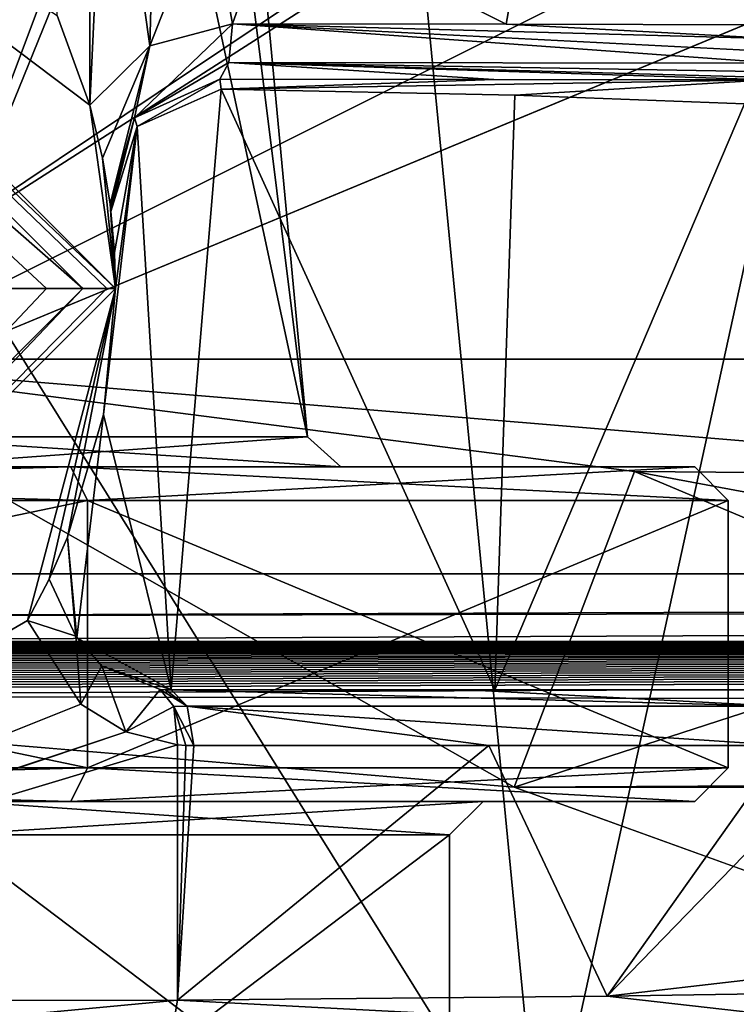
# Model space of a CAD drawing. Extents: x -54 to 446, y -6 to 1400.
# Tile 138 of 254: x 5.14 to 11.57, y 1330.18 to 1339.01. Entities that reach past the tile are written whole.
import ezdxf

# ---------------------------------------------------------------- set-up
doc = ezdxf.new("R2010")
doc.units = 0
doc.header["$LTSCALE"] = 52.148148
for name, color, linetype in [('1049', 7, 'CONTINUOUS'), ('1098', 7, 'CONTINUOUS'), ('1109', 7, 'CONTINUOUS'), ('1154', 7, 'CONTINUOUS'), ('1162', 7, 'CONTINUOUS'), ('1165', 7, 'CONTINUOUS'), ('1169', 7, 'CONTINUOUS'), ('1170', 7, 'CONTINUOUS'), ('1183', 7, 'CONTINUOUS'), ('1185', 7, 'CONTINUOUS'), ('1231', 7, 'CONTINUOUS'), ('1232', 7, 'CONTINUOUS'), ('1233', 7, 'CONTINUOUS'), ('1234', 7, 'CONTINUOUS'), ('1235', 7, 'CONTINUOUS'), ('1239', 7, 'CONTINUOUS'), ('1244', 7, 'CONTINUOUS'), ('1291', 7, 'CONTINUOUS'), ('1321', 7, 'CONTINUOUS'), ('1369', 7, 'CONTINUOUS'), ('1374', 7, 'CONTINUOUS'), ('1415', 7, 'CONTINUOUS'), ('1417', 7, 'CONTINUOUS'), ('1472', 7, 'CONTINUOUS'), ('15', 7, 'CONTINUOUS'), ('1523', 7, 'CONTINUOUS'), ('16', 7, 'CONTINUOUS'), ('17', 7, 'CONTINUOUS'), ('32', 7, 'CONTINUOUS'), ('33', 7, 'CONTINUOUS'), ('34', 7, 'CONTINUOUS'), ('35', 7, 'CONTINUOUS'), ('36', 7, 'CONTINUOUS'), ('37', 7, 'CONTINUOUS'), ('38', 7, 'CONTINUOUS'), ('39', 7, 'CONTINUOUS'), ('4', 7, 'CONTINUOUS'), ('5', 7, 'CONTINUOUS'), ('6', 7, 'CONTINUOUS'), ('7', 7, 'CONTINUOUS'), ('8', 7, 'CONTINUOUS'), ('877', 7, 'CONTINUOUS'), ('973', 7, 'CONTINUOUS'), ('997', 7, 'CONTINUOUS'), ('999', 7, 'CONTINUOUS')]:
    doc.layers.add(name, color=color, linetype=linetype)

msp = doc.modelspace()

# ---------------------------------------------------------------- linework, layer by layer
at = {"layer": '1049', "color": 7, "linetype": 'CONTINUOUS'}
for points in [[(5.4769, 1339.0502, -15.1109), (5.7687, 1388.0971, -15.1584), (5.7697, 1338.2463, -15.0371), (5.4769, 1339.0502, -15.1109)], [(5.7697, 1338.2463, -15.0371), (5.7687, 1388.0971, -15.1584), (5.9233, 1341.5078, -15.0052), (5.7697, 1338.2463, -15.0371)], [(6.3086, 1338.7794, -14.9052), (5.7697, 1338.2463, -15.0371), (5.9233, 1341.5078, -15.0052), (6.3086, 1338.7794, -14.9052)], [(6.3537, 1340.4636, -14.8981), (6.3086, 1338.7794, -14.9052), (5.9233, 1341.5078, -15.0052), (6.3537, 1340.4636, -14.8981)], [(6.8428, 1340.1356, -14.7785), (6.3086, 1338.7794, -14.9052), (6.3537, 1340.4636, -14.8981), (6.8428, 1340.1356, -14.7785)], [(7.0516, 1338.9764, -14.7245), (6.3086, 1338.7794, -14.9052), (6.8428, 1340.1356, -14.7785), (7.0516, 1338.9764, -14.7245)], [(7.4226, 1340.0215, -14.6384), (7.0516, 1338.9764, -14.7245), (6.8428, 1340.1356, -14.7785), (7.4226, 1340.0215, -14.6384)], [(9.5068, 1338.9727, -14.1399), (7.0516, 1338.9764, -14.7245), (7.4226, 1340.0215, -14.6384), (9.5068, 1338.9727, -14.1399)], [(9.6919, 1340.0222, -14.1029), (9.5068, 1338.9727, -14.1399), (7.4226, 1340.0215, -14.6384), (9.6919, 1340.0222, -14.1029)], [(11.9652, 1338.9685, -13.5764), (9.5068, 1338.9727, -14.1399), (9.6919, 1340.0222, -14.1029), (11.9652, 1338.9685, -13.5764)], [(11.965, 1340.0225, -13.5852), (11.9652, 1338.9685, -13.5764), (9.6919, 1340.0222, -14.1029), (11.965, 1340.0225, -13.5852)]]:
    msp.add_3dface(points, dxfattribs=at)
at = {"layer": '1098', "color": 7, "linetype": 'CONTINUOUS'}
for points in [[(6.9373, 1338.4782, -14.2559), (9.3958, 1338.4752, -13.6706), (6.9481, 1338.3888, -11.6912), (6.9373, 1338.4782, -14.2559)], [(9.3958, 1338.4752, -13.6706), (11.859, 1338.473, -13.1059), (6.9481, 1338.3888, -11.6912), (9.3958, 1338.4752, -13.6706)], [(11.859, 1338.473, -13.1059), (9.5856, 1338.3361, -9.6476), (6.9481, 1338.3888, -11.6912), (11.859, 1338.473, -13.1059)], [(11.859, 1338.473, -13.1059), (11.6465, 1338.259, -7.0227), (9.5856, 1338.3361, -9.6476), (11.859, 1338.473, -13.1059)]]:
    msp.add_3dface(points, dxfattribs=at)
at = {"layer": '1109', "color": 7, "linetype": 'CONTINUOUS'}
for points in [[(5.6443, 1333.4812, -14.5956), (5.5708, 1334.3714, -14.6347), (5.6539, 1333.4657, -12.369), (5.6443, 1333.4812, -14.5956)], [(5.5708, 1334.3714, -14.6347), (5.5708, 1334.3714, -12.4067), (5.6539, 1333.4657, -12.369), (5.5708, 1334.3714, -14.6347)], [(5.8769, 1333.2173, -14.4662), (5.6443, 1333.4812, -14.5956), (5.6539, 1333.4657, -12.369), (5.8769, 1333.2173, -14.4662)], [(6.4992, 1333, -11.9465), (5.8769, 1333.2173, -14.4662), (5.6539, 1333.4657, -12.369), (6.4992, 1333, -11.9465)], [(6.4018, 1333.0048, -14.1382), (5.8769, 1333.2173, -14.4662), (6.4992, 1333, -11.9465), (6.4018, 1333.0048, -14.1382)], [(6.4018, 1333.0048, -14.1382), (6.4992, 1333, -11.9465), (6.4504, 1333.0012, -14.1056), (6.4018, 1333.0048, -14.1382)], [(6.4992, 1333, -11.9465), (6.4992, 1333, -14.0726), (6.4504, 1333.0012, -14.1056), (6.4992, 1333, -11.9465)]]:
    msp.add_3dface(points, dxfattribs=at)
at = {"layer": '1154', "color": 7, "linetype": 'CONTINUOUS'}
for points in [[(6.9481, 1338.3888, -11.6912), (6.4992, 1333, -11.9465), (6.1961, 1338.0562, -12.1065), (6.9481, 1338.3888, -11.6912)], [(9.4047, 1333, -9.824), (6.4992, 1333, -11.9465), (6.9481, 1338.3888, -11.6912), (9.4047, 1333, -9.824)], [(9.5856, 1338.3361, -9.6476), (9.4047, 1333, -9.824), (6.9481, 1338.3888, -11.6912), (9.5856, 1338.3361, -9.6476)], [(11.6465, 1338.259, -7.0227), (9.4047, 1333, -9.824), (9.5856, 1338.3361, -9.6476), (11.6465, 1338.259, -7.0227)], [(11.6465, 1338.259, -7.0227), (11.6519, 1333, -7.0138), (9.4047, 1333, -9.824), (11.6465, 1338.259, -7.0227)], [(5.893, 1335.472, -12.2569), (6, 1336.6, -12.2049), (6.1961, 1338.0562, -12.1065), (5.893, 1335.472, -12.2569)], [(6.4992, 1333, -11.9465), (5.893, 1335.472, -12.2569), (6.1961, 1338.0562, -12.1065), (6.4992, 1333, -11.9465)], [(5.9912, 1336.9256, -12.2093), (5.96, 1337.2915, -12.2245), (6.1961, 1338.0562, -12.1065), (5.9912, 1336.9256, -12.2093)], [(6, 1336.6, -12.2049), (5.9912, 1336.9256, -12.2093), (6.1961, 1338.0562, -12.1065), (6, 1336.6, -12.2049)], [(5.5708, 1334.3714, -12.4067), (5.893, 1335.472, -12.2569), (5.6539, 1333.4657, -12.369), (5.5708, 1334.3714, -12.4067)], [(5.893, 1335.472, -12.2569), (6.4992, 1333, -11.9465), (5.6539, 1333.4657, -12.369), (5.893, 1335.472, -12.2569)]]:
    msp.add_3dface(points, dxfattribs=at)
at = {"layer": '1162', "color": 7, "linetype": 'CONTINUOUS'}
for points in [[(8.296, 1344.3053, 11.1529), (9.8288, 1328.5, 9.8288), (13.312, 1344.4302, 4), (8.296, 1344.3053, 11.1529)], [(9.8288, 1328.5, 9.8288), (13.9, 1328.5), (13.312, 1344.4302, 4), (9.8288, 1328.5, 9.8288)], [(0, 1344.2574, 13.9), (9.8288, 1328.5, 9.8288), (8.296, 1344.3053, 11.1529), (0, 1344.2574, 13.9)], [(0, 1328.5, 13.9), (9.8288, 1328.5, 9.8288), (0, 1344.2574, 13.9), (0, 1328.5, 13.9)], [(13.8915, 1330.5326, 0.4851), (13.9, 1328.5), (10.0174, 1329.6534, -9.6365), (13.8915, 1330.5326, 0.4851)]]:
    msp.add_3dface(points, dxfattribs=at)
at = {"layer": '1165', "color": 7, "linetype": 'CONTINUOUS'}
msp.add_3dface([(14.0827, 1329.9596, -4.9902), (13.8915, 1330.5326, 0.4851), (10.0174, 1329.6534, -9.6365), (14.0827, 1329.9596, -4.9902)], dxfattribs=at)
at = {"layer": '1169', "color": 7, "linetype": 'CONTINUOUS'}
for points in [[(6, 1336.6, -17), (0.0019, 1330.6, -16), (0, 1330.6, -17), (6, 1336.6, -17)], [(5.2099, 1333.624, -15.128), (0.0019, 1330.6, -16), (6, 1336.6, -17), (5.2099, 1333.624, -15.128)], [(5.4047, 1333.9944, -14.9643), (5.2099, 1333.624, -15.128), (6, 1336.6, -17), (5.4047, 1333.9944, -14.9643)], [(5.5708, 1334.3714, -14.6347), (5.4047, 1333.9944, -14.9643), (6, 1336.6, -17), (5.5708, 1334.3714, -14.6347)], [(5.5708, 1334.3714, -12.4067), (5.5708, 1334.3714, -14.6347), (6, 1336.6, -17), (5.5708, 1334.3714, -12.4067)], [(5.893, 1335.472, -12.2569), (5.5708, 1334.3714, -12.4067), (6, 1336.6, -17), (5.893, 1335.472, -12.2569)], [(6, 1336.6, -12.2049), (5.893, 1335.472, -12.2569), (6, 1336.6, -17), (6, 1336.6, -12.2049)]]:
    msp.add_3dface(points, dxfattribs=at)
at = {"layer": '1170', "color": 7, "linetype": 'CONTINUOUS'}
for points in [[(5.4769, 1339.0502, -15.1109), (5.7697, 1338.2463, -15.0371), (0, 1342.6, -17), (5.4769, 1339.0502, -15.1109)], [(5.7697, 1338.2463, -15.0371), (6, 1336.6, -17), (0, 1342.6, -17), (5.7697, 1338.2463, -15.0371)], [(6, 1336.6, -17), (5.7697, 1338.2463, -15.0371), (5.8848, 1337.7702, -14.884), (6, 1336.6, -17)], [(5.9514, 1337.3625, -14.5986), (6, 1336.6, -17), (5.8848, 1337.7702, -14.884), (5.9514, 1337.3625, -14.5986)], [(6, 1336.6, -12.2049), (6, 1336.6, -17), (5.9514, 1337.3625, -14.5986), (6, 1336.6, -12.2049)], [(6, 1336.6, -12.2049), (5.9514, 1337.3625, -14.5986), (5.9912, 1336.9256, -12.2093), (6, 1336.6, -12.2049)], [(5.9912, 1336.9256, -12.2093), (5.9514, 1337.3625, -14.5986), (5.9558, 1337.3266, -13.4025), (5.9912, 1336.9256, -12.2093)], [(5.96, 1337.2915, -12.2245), (5.9912, 1336.9256, -12.2093), (5.9558, 1337.3266, -13.4025), (5.96, 1337.2915, -12.2245)]]:
    msp.add_3dface(points, dxfattribs=at)
at = {"layer": '1183', "color": 7, "linetype": 'CONTINUOUS'}
for points in [[(6.4992, 1333, -14.0726), (6.4992, 1333, -11.9465), (9.1521, 1333, -12.8995), (6.4992, 1333, -14.0726)], [(6.4992, 1333, -11.9465), (11.8174, 1333, -11.7551), (9.1521, 1333, -12.8995), (6.4992, 1333, -11.9465)], [(11.8174, 1333, -11.7551), (6.4992, 1333, -11.9465), (9.4047, 1333, -9.824), (11.8174, 1333, -11.7551)], [(11.6519, 1333, -7.0138), (11.8174, 1333, -11.7551), (9.4047, 1333, -9.824), (11.6519, 1333, -7.0138)]]:
    msp.add_3dface(points, dxfattribs=at)
at = {"layer": '1185', "color": 7, "linetype": 'CONTINUOUS'}
for points in [[(5.5708, 1334.3714, -14.6347), (5.6443, 1333.4812, -14.5956), (5.4047, 1333.9944, -14.9643), (5.5708, 1334.3714, -14.6347)], [(5.6443, 1333.4812, -14.5956), (5.2099, 1333.624, -15.128), (5.4047, 1333.9944, -14.9643), (5.6443, 1333.4812, -14.5956)], [(5.6902, 1332.8704, -14.954), (5.2099, 1333.624, -15.128), (5.6443, 1333.4812, -14.5956), (5.6902, 1332.8704, -14.954)], [(5.8769, 1333.2173, -14.4662), (5.6902, 1332.8704, -14.954), (5.6443, 1333.4812, -14.5956), (5.8769, 1333.2173, -14.4662)], [(6.0944, 1332.6232, -14.7939), (5.6902, 1332.8704, -14.954), (5.8769, 1333.2173, -14.4662), (6.0944, 1332.6232, -14.7939)], [(6.4018, 1333.0048, -14.1382), (6.0944, 1332.6232, -14.7939), (5.8769, 1333.2173, -14.4662), (6.4018, 1333.0048, -14.1382)], [(6.5234, 1332.8521, -14.4574), (6.0944, 1332.6232, -14.7939), (6.4018, 1333.0048, -14.1382), (6.5234, 1332.8521, -14.4574)], [(6.5581, 1332.5071, -14.5942), (6.0944, 1332.6232, -14.7939), (6.5234, 1332.8521, -14.4574), (6.5581, 1332.5071, -14.5942)]]:
    msp.add_3dface(points, dxfattribs=at)
at = {"layer": '1231', "color": 7, "linetype": 'CONTINUOUS'}
for points in [[(5.7071, 1336.6, -17.7071), (0, 1330.8929, -17.7071), (5.3827, 1336.6, -17.9239), (5.7071, 1336.6, -17.7071)], [(0, 1330.8929, -17.7071), (5, 1336.6, -18), (5.3827, 1336.6, -17.9239), (0, 1330.8929, -17.7071)]]:
    msp.add_3dface(points, dxfattribs=at)
at = {"layer": '1232', "color": 7, "linetype": 'CONTINUOUS'}
for points in [[(6, 1336.6, -17), (0, 1330.6, -17), (5.9239, 1336.6, -17.3827), (6, 1336.6, -17)], [(0, 1330.6, -17), (5.7071, 1336.6, -17.7071), (5.9239, 1336.6, -17.3827), (0, 1330.6, -17)], [(5.7071, 1336.6, -17.7071), (0, 1330.6, -17), (0, 1330.8929, -17.7071), (5.7071, 1336.6, -17.7071)]]:
    msp.add_3dface(points, dxfattribs=at)
at = {"layer": '1233', "color": 7, "linetype": 'CONTINUOUS'}
for points in [[(0, 1342.3071, -17.7071), (5.7071, 1336.6, -17.7071), (0.0003, 1341.6, -18), (0, 1342.3071, -17.7071)], [(5.7071, 1336.6, -17.7071), (5.3827, 1336.6, -17.9239), (0.0003, 1341.6, -18), (5.7071, 1336.6, -17.7071)], [(5.3827, 1336.6, -17.9239), (5, 1336.6, -18), (0.0003, 1341.6, -18), (5.3827, 1336.6, -17.9239)]]:
    msp.add_3dface(points, dxfattribs=at)
at = {"layer": '1234', "color": 7, "linetype": 'CONTINUOUS'}
for points in [[(0, 1342.6, -17), (6, 1336.6, -17), (0, 1342.3071, -17.7071), (0, 1342.6, -17)], [(0, 1342.3071, -17.7071), (6, 1336.6, -17), (5.9239, 1336.6, -17.3827), (0, 1342.3071, -17.7071)], [(5.7071, 1336.6, -17.7071), (0, 1342.3071, -17.7071), (5.9239, 1336.6, -17.3827), (5.7071, 1336.6, -17.7071)]]:
    msp.add_3dface(points, dxfattribs=at)
at = {"layer": '1235', "color": 7, "linetype": 'CONTINUOUS'}
for points in [[(6.3086, 1338.7794, -14.9052), (7.0516, 1338.9764, -14.7245), (6.1726, 1338.1318, -14.5056), (6.3086, 1338.7794, -14.9052)], [(7.0516, 1338.9764, -14.7245), (7.018, 1338.6302, -14.5878), (6.1726, 1338.1318, -14.5056), (7.0516, 1338.9764, -14.7245)], [(5.7697, 1338.2463, -15.0371), (6.3086, 1338.7794, -14.9052), (5.8848, 1337.7702, -14.884), (5.7697, 1338.2463, -15.0371)], [(6.3086, 1338.7794, -14.9052), (5.9514, 1337.3625, -14.5986), (5.8848, 1337.7702, -14.884), (6.3086, 1338.7794, -14.9052)], [(5.9514, 1337.3625, -14.5986), (6.3086, 1338.7794, -14.9052), (6.1726, 1338.1318, -14.5056), (5.9514, 1337.3625, -14.5986)], [(7.018, 1338.6302, -14.5878), (6.9373, 1338.4782, -14.2559), (6.1726, 1338.1318, -14.5056), (7.018, 1338.6302, -14.5878)]]:
    msp.add_3dface(points, dxfattribs=at)
at = {"layer": '1239', "color": 7, "linetype": 'CONTINUOUS'}
for points in [[(6.5234, 1332.8521, -14.4574), (6.4018, 1333.0048, -14.1382), (6.644, 1332.8535, -14.3952), (6.5234, 1332.8521, -14.4574)], [(6.4018, 1333.0048, -14.1382), (6.4504, 1333.0012, -14.1056), (6.644, 1332.8535, -14.3952), (6.4018, 1333.0048, -14.1382)], [(6.4504, 1333.0012, -14.1056), (6.4992, 1333, -14.0726), (6.644, 1332.8535, -14.3952), (6.4504, 1333.0012, -14.1056)], [(6.7039, 1332.5, -14.5288), (6.5234, 1332.8521, -14.4574), (6.644, 1332.8535, -14.3952), (6.7039, 1332.5, -14.5288)], [(6.7039, 1332.5, -14.5288), (6.6309, 1332.5018, -14.5615), (6.5234, 1332.8521, -14.4574), (6.7039, 1332.5, -14.5288)], [(6.6309, 1332.5018, -14.5615), (6.5581, 1332.5071, -14.5942), (6.5234, 1332.8521, -14.4574), (6.6309, 1332.5018, -14.5615)]]:
    msp.add_3dface(points, dxfattribs=at)
at = {"layer": '1244', "color": 7, "linetype": 'CONTINUOUS'}
for points in [[(6.644, 1332.8535, -14.3952), (6.4992, 1333, -14.0726), (11.9552, 1332.8536, -12.0807), (6.644, 1332.8535, -14.3952)], [(11.9552, 1332.8536, -12.0807), (6.4992, 1333, -14.0726), (9.1521, 1333, -12.8995), (11.9552, 1332.8536, -12.0807)], [(11.8174, 1333, -11.7551), (11.9552, 1332.8536, -12.0807), (9.1521, 1333, -12.8995), (11.8174, 1333, -11.7551)], [(12.0122, 1332.5, -12.2156), (6.644, 1332.8535, -14.3952), (11.9552, 1332.8536, -12.0807), (12.0122, 1332.5, -12.2156)], [(12.0122, 1332.5, -12.2156), (9.3518, 1332.5, -13.3579), (6.644, 1332.8535, -14.3952), (12.0122, 1332.5, -12.2156)], [(9.3518, 1332.5, -13.3579), (6.7039, 1332.5, -14.5288), (6.644, 1332.8535, -14.3952), (9.3518, 1332.5, -13.3579)]]:
    msp.add_3dface(points, dxfattribs=at)
at = {"layer": '1291', "color": 7, "linetype": 'CONTINUOUS'}
for points in [[(7.0516, 1338.9764, -14.7245), (11.9339, 1338.6246, -13.4387), (7.018, 1338.6302, -14.5878), (7.0516, 1338.9764, -14.7245)], [(7.0516, 1338.9764, -14.7245), (9.5068, 1338.9727, -14.1399), (11.9613, 1338.8428, -13.5594), (7.0516, 1338.9764, -14.7245)], [(7.0516, 1338.9764, -14.7245), (11.9613, 1338.8428, -13.5594), (11.9508, 1338.726, -13.5131), (7.0516, 1338.9764, -14.7245)], [(7.0516, 1338.9764, -14.7245), (11.9508, 1338.726, -13.5131), (11.9339, 1338.6246, -13.4387), (7.0516, 1338.9764, -14.7245)], [(9.5068, 1338.9727, -14.1399), (11.9652, 1338.9685, -13.5764), (11.9613, 1338.8428, -13.5594), (9.5068, 1338.9727, -14.1399)], [(6.9373, 1338.4782, -14.2559), (7.018, 1338.6302, -14.5878), (9.3958, 1338.4752, -13.6706), (6.9373, 1338.4782, -14.2559)], [(11.8866, 1338.4941, -13.2287), (11.859, 1338.473, -13.1059), (7.018, 1338.6302, -14.5878), (11.8866, 1338.4941, -13.2287)], [(7.018, 1338.6302, -14.5878), (11.859, 1338.473, -13.1059), (9.3958, 1338.4752, -13.6706), (7.018, 1338.6302, -14.5878)], [(11.9339, 1338.6246, -13.4387), (11.912, 1338.5452, -13.3416), (7.018, 1338.6302, -14.5878), (11.9339, 1338.6246, -13.4387)], [(11.912, 1338.5452, -13.3416), (11.8866, 1338.4941, -13.2287), (7.018, 1338.6302, -14.5878), (11.912, 1338.5452, -13.3416)]]:
    msp.add_3dface(points, dxfattribs=at)
at = {"layer": '1321', "color": 7, "linetype": 'CONTINUOUS'}
for points in [[(6.1726, 1338.1318, -14.5056), (6.9373, 1338.4782, -14.2559), (6.1961, 1338.0562, -12.1065), (6.1726, 1338.1318, -14.5056)], [(6.9373, 1338.4782, -14.2559), (6.9481, 1338.3888, -11.6912), (6.1961, 1338.0562, -12.1065), (6.9373, 1338.4782, -14.2559)], [(5.9514, 1337.3625, -14.5986), (6.1726, 1338.1318, -14.5056), (5.9558, 1337.3266, -13.4025), (5.9514, 1337.3625, -14.5986)], [(5.96, 1337.2915, -12.2245), (5.9558, 1337.3266, -13.4025), (6.1726, 1338.1318, -14.5056), (5.96, 1337.2915, -12.2245)], [(5.96, 1337.2915, -12.2245), (6.1726, 1338.1318, -14.5056), (6.1961, 1338.0562, -12.1065), (5.96, 1337.2915, -12.2245)]]:
    msp.add_3dface(points, dxfattribs=at)
at = {"layer": '1369', "color": 7, "linetype": 'CONTINUOUS'}
for points in [[(-0.2385, 1332.9509, 13.998), (107.5, 1333.4308, 15.9865), (-7.0399, 1332.9779, 14.1136), (-0.2385, 1332.9509, 13.998)], [(-7.0399, 1332.9779, 14.1136), (107.5, 1333.4308, 15.9865), (-6.8316, 1333.0049, 14.2286), (-7.0399, 1332.9779, 14.1136)], [(-6.8316, 1333.0049, 14.2286), (107.5, 1333.4308, 15.9865), (-6.6233, 1333.031, 14.3395), (-6.8316, 1333.0049, 14.2286)], [(-6.6233, 1333.031, 14.3395), (107.5, 1333.4308, 15.9865), (-6.415, 1333.0563, 14.4464), (-6.6233, 1333.031, 14.3395)], [(-6.415, 1333.0563, 14.4464), (107.5, 1333.4308, 15.9865), (-6.2064, 1333.0807, 14.5495), (-6.415, 1333.0563, 14.4464)], [(-6.2064, 1333.0807, 14.5495), (107.5, 1333.4308, 15.9865), (-5.9976, 1333.1044, 14.6487), (-6.2064, 1333.0807, 14.5495)], [(-5.9976, 1333.1044, 14.6487), (107.5, 1333.4308, 15.9865), (-5.7888, 1333.1272, 14.7441), (-5.9976, 1333.1044, 14.6487)], [(-5.7888, 1333.1272, 14.7441), (107.5, 1333.4308, 15.9865), (-5.5793, 1333.1492, 14.8359), (-5.7888, 1333.1272, 14.7441)], [(-5.5793, 1333.1492, 14.8359), (107.5, 1333.4308, 15.9865), (-5.3684, 1333.1704, 14.9244), (-5.5793, 1333.1492, 14.8359)], [(-5.3684, 1333.1704, 14.9244), (107.5, 1333.4308, 15.9865), (-5.1565, 1333.191, 15.0095), (-5.3684, 1333.1704, 14.9244)], [(-5.1565, 1333.191, 15.0095), (107.5, 1333.4308, 15.9865), (-4.9433, 1333.2107, 15.0912), (-5.1565, 1333.191, 15.0095)], [(-4.9433, 1333.2107, 15.0912), (107.5, 1333.4308, 15.9865), (-4.7284, 1333.2297, 15.1697), (-4.9433, 1333.2107, 15.0912)], [(-4.7284, 1333.2297, 15.1697), (107.5, 1333.4308, 15.9865), (-4.5115, 1333.248, 15.245), (-4.7284, 1333.2297, 15.1697)], [(-4.5115, 1333.248, 15.245), (107.5, 1333.4308, 15.9865), (-4.2929, 1333.2656, 15.317), (-4.5115, 1333.248, 15.245)], [(-4.2929, 1333.2656, 15.317), (107.5, 1333.4308, 15.9865), (-4.0731, 1333.2824, 15.3856), (-4.2929, 1333.2656, 15.317)], [(-4.0731, 1333.2824, 15.3856), (107.5, 1333.4308, 15.9865), (-3.8524, 1333.2983, 15.4506), (-4.0731, 1333.2824, 15.3856)], [(-3.8524, 1333.2983, 15.4506), (107.5, 1333.4308, 15.9865), (-3.6304, 1333.3134, 15.5121), (-3.8524, 1333.2983, 15.4506)], [(-3.6304, 1333.3134, 15.5121), (107.5, 1333.4308, 15.9865), (-3.4076, 1333.3276, 15.5701), (-3.6304, 1333.3134, 15.5121)], [(-3.4076, 1333.3276, 15.5701), (107.5, 1333.4308, 15.9865), (-3.1844, 1333.341, 15.6244), (-3.4076, 1333.3276, 15.5701)], [(-3.1844, 1333.341, 15.6244), (107.5, 1333.4308, 15.9865), (-2.9605, 1333.3535, 15.6752), (-3.1844, 1333.341, 15.6244)], [(-2.9605, 1333.3535, 15.6752), (107.5, 1333.4308, 15.9865), (-2.7361, 1333.3652, 15.7224), (-2.9605, 1333.3535, 15.6752)], [(-2.7361, 1333.3652, 15.7224), (107.5, 1333.4308, 15.9865), (-2.5111, 1333.376, 15.7659), (-2.7361, 1333.3652, 15.7224)], [(-2.5111, 1333.376, 15.7659), (107.5, 1333.4308, 15.9865), (-2.2856, 1333.3859, 15.8059), (-2.5111, 1333.376, 15.7659)], [(-2.2856, 1333.3859, 15.8059), (107.5, 1333.4308, 15.9865), (-2.0596, 1333.3949, 15.8423), (-2.2856, 1333.3859, 15.8059)], [(-2.0596, 1333.3949, 15.8423), (107.5, 1333.4308, 15.9865), (-1.833, 1333.4031, 15.8751), (-2.0596, 1333.3949, 15.8423)], [(-1.833, 1333.4031, 15.8751), (107.5, 1333.4308, 15.9865), (-1.6059, 1333.4103, 15.9042), (-1.833, 1333.4031, 15.8751)], [(-1.6059, 1333.4103, 15.9042), (107.5, 1333.4308, 15.9865), (-1.3783, 1333.4167, 15.9297), (-1.6059, 1333.4103, 15.9042)], [(-1.3783, 1333.4167, 15.9297), (107.5, 1333.4308, 15.9865), (-1.1502, 1333.4221, 15.9516), (-1.3783, 1333.4167, 15.9297)], [(-1.1502, 1333.4221, 15.9516), (107.5, 1333.4308, 15.9865), (-0.9216, 1333.4267, 15.9699), (-1.1502, 1333.4221, 15.9516)], [(-0.9216, 1333.4267, 15.9699), (107.5, 1333.4308, 15.9865), (-0.6924, 1333.4303, 15.9846), (-0.9216, 1333.4267, 15.9699)], [(-0.6924, 1333.4303, 15.9846), (107.5, 1333.4308, 15.9865), (-0.4628, 1333.4331, 15.9957), (-0.6924, 1333.4303, 15.9846)], [(105.817, 1333.435, 16.0032), (-0.2327, 1333.435, 16.0032), (-0.4628, 1333.4331, 15.9957), (105.817, 1333.435, 16.0032)], [(106.6488, 1333.4334, 15.9969), (105.817, 1333.435, 16.0032), (-0.4628, 1333.4331, 15.9957), (106.6488, 1333.4334, 15.9969)], [(107.5, 1333.4308, 15.9865), (106.6488, 1333.4334, 15.9969), (-0.4628, 1333.4331, 15.9957), (107.5, 1333.4308, 15.9865)], [(107.5, 1333.4308, 15.9865), (-0.2385, 1332.9509, 13.998), (107.5, 1332.687, 12.8425), (107.5, 1333.4308, 15.9865)], [(-0.2385, 1332.9509, 13.998), (9.5797, 1332.126, 10.2093), (107.5, 1332.687, 12.8425), (-0.2385, 1332.9509, 13.998)], [(9.5797, 1332.126, 10.2093), (107.5, 1332.0202, 9.6813), (107.5, 1332.687, 12.8425), (9.5797, 1332.126, 10.2093)], [(9.5797, 1332.126, 10.2093), (13.9915, 1330.533, 0.4886), (107.5, 1332.0202, 9.6813), (9.5797, 1332.126, 10.2093)]]:
    msp.add_3dface(points, dxfattribs=at)
at = {"layer": '1374', "color": 7, "linetype": 'CONTINUOUS'}
for points in [[(-0.2726, 1341.4977, 14.297), (15.315, 1344.3452, 14.5963), (-0.2505, 1338.6503, 13.9978), (-0.2726, 1341.4977, 14.297)], [(-0.2505, 1338.6503, 13.9978), (15.315, 1344.3452, 14.5963), (0.9064, 1338.3921, 13.9706), (-0.2505, 1338.6503, 13.9978)], [(0.9064, 1338.3921, 13.9706), (15.315, 1344.3452, 14.5963), (2.8073, 1335.9662, 13.7157), (0.9064, 1338.3921, 13.9706)], [(15.315, 1344.3452, 14.5963), (15.3304, 1335.9662, 13.7157), (2.8073, 1335.9662, 13.7157), (15.315, 1344.3452, 14.5963)]]:
    msp.add_3dface(points, dxfattribs=at)
at = {"layer": '1415', "color": 7, "linetype": 'CONTINUOUS'}
for points in [[(105.817, 1333.8921, 16.4975), (105.817, 1334.041, 16.5298), (-0.2327, 1333.655, 16.362), (105.817, 1333.8921, 16.4975)], [(-0.2327, 1333.655, 16.362), (105.817, 1334.041, 16.5298), (-0.2327, 1334.041, 16.5298), (-0.2327, 1333.655, 16.362)], [(-0.2327, 1333.435, 16.0032), (105.817, 1333.435, 16.0032), (105.817, 1333.8921, 16.4975), (-0.2327, 1333.435, 16.0032)], [(-0.2327, 1333.435, 16.0032), (105.817, 1333.8921, 16.4975), (-0.2327, 1333.655, 16.362), (-0.2327, 1333.435, 16.0032)]]:
    msp.add_3dface(points, dxfattribs=at)
at = {"layer": '1417', "color": 7, "linetype": 'CONTINUOUS'}
for points in [[(-0.6573, 1393.9304, 22.8245), (-0.2327, 1334.041, 16.5298), (19.4405, 1376.2624, 20.9675), (-0.6573, 1393.9304, 22.8245)], [(19.4405, 1376.2624, 20.9675), (-0.2327, 1334.041, 16.5298), (21.7845, 1362.9658, 19.5699), (19.4405, 1376.2624, 20.9675)], [(21.7845, 1362.9658, 19.5699), (-0.2327, 1334.041, 16.5298), (24.9051, 1350.1293, 18.2208), (21.7845, 1362.9658, 19.5699)], [(24.9051, 1350.1293, 18.2208), (-0.2327, 1334.041, 16.5298), (26.6744, 1347.5033, 17.9448), (24.9051, 1350.1293, 18.2208)], [(26.6744, 1347.5033, 17.9448), (-0.2327, 1334.041, 16.5298), (29.723, 1346.4664, 17.8358), (26.6744, 1347.5033, 17.9448)], [(-0.2327, 1334.041, 16.5298), (105.817, 1334.041, 16.5298), (29.723, 1346.4664, 17.8358), (-0.2327, 1334.041, 16.5298)]]:
    msp.add_3dface(points, dxfattribs=at)
at = {"layer": '1472', "color": 7, "linetype": 'CONTINUOUS'}
for points in [[(15.3304, 1335.9662, 13.7157), (15.4149, 1334.9192, 8.8761), (2.8073, 1335.9662, 13.7157), (15.3304, 1335.9662, 13.7157)], [(2.8073, 1335.9662, 13.7157), (15.4149, 1334.9192, 8.8761), (10.6601, 1334.9585, 9.0753), (2.8073, 1335.9662, 13.7157)], [(15.4149, 1334.9192, 8.8761), (15.5, 1334.0585, 4), (10.6601, 1334.9585, 9.0753), (15.4149, 1334.9192, 8.8761)], [(15.5, 1334.0585, 4), (13.9915, 1333.5572, 0.4886), (10.6601, 1334.9585, 9.0753), (15.5, 1334.0585, 4)]]:
    msp.add_3dface(points, dxfattribs=at)
at = {"layer": '15', "linetype": 'CONTINUOUS'}
for points in [[(3.5, 1343, -6.0622), (6.0622, 1343, -3.5), (3.8626, 1335.272, -6.6894), (3.5, 1343, -6.0622)], [(6.7615, 1343, -1.8117), (7, 1343), (3.8626, 1335.272, -6.6894), (6.7615, 1343, -1.8117)], [(7, 1343), (7.7245, 1335.272), (3.8626, 1335.272, -6.6894), (7, 1343)], [(6.0622, 1343, -3.5), (6.7615, 1343, -1.8117), (3.8626, 1335.272, -6.6894), (6.0622, 1343, -3.5)]]:
    msp.add_3dface(points, dxfattribs=at)
at = {"layer": '1523', "color": 7, "linetype": 'CONTINUOUS'}
for points in [[(-0.2385, 1332.9509, 13.998), (2.8073, 1335.9662, 13.7157), (9.5797, 1332.126, 10.2093), (-0.2385, 1332.9509, 13.998)], [(2.8073, 1335.9662, 13.7157), (10.6601, 1334.9585, 9.0753), (9.5797, 1332.126, 10.2093), (2.8073, 1335.9662, 13.7157)], [(10.6601, 1334.9585, 9.0753), (13.9915, 1333.5572, 0.4886), (9.5797, 1332.126, 10.2093), (10.6601, 1334.9585, 9.0753)], [(9.5797, 1332.126, 10.2093), (13.9915, 1333.5572, 0.4886), (13.9915, 1330.533, 0.4886), (9.5797, 1332.126, 10.2093)]]:
    msp.add_3dface(points, dxfattribs=at)
at = {"layer": '16', "linetype": 'CONTINUOUS'}
for points in [[(5.75, 1332.3, -9.9593), (-5.75, 1332.3, -9.9593), (5.75, 1334.7, -9.9593), (5.75, 1332.3, -9.9593)], [(5.75, 1334.7, -9.9593), (-5.75, 1332.3, -9.9593), (-5.75, 1334.7, -9.9593), (5.75, 1334.7, -9.9593)], [(11.5, 1334.7), (11.5, 1332.3), (5.75, 1332.3, -9.9593), (11.5, 1334.7)], [(11.5, 1334.7), (5.75, 1332.3, -9.9593), (5.75, 1334.7, -9.9593), (11.5, 1334.7)]]:
    msp.add_3dface(points, dxfattribs=at)
at = {"layer": '17', "linetype": 'CONTINUOUS'}
for points in [[(9, 1331.7), (9, 1328.3), (4.5004, 1328.3, -7.794), (9, 1331.7)], [(4.5004, 1331.7, -7.794), (9, 1331.7), (4.5004, 1328.3, -7.794), (4.5004, 1331.7, -7.794)]]:
    msp.add_3dface(points, dxfattribs=at)
at = {"layer": '32', "linetype": 'CONTINUOUS'}
for points in [[(4.6504, 1332, 8.0538), (4.5004, 1331.7, 7.794), (9, 1331.7), (4.6504, 1332, 8.0538)], [(9.3, 1332), (4.6504, 1332, 8.0538), (9, 1331.7), (9.3, 1332)]]:
    msp.add_3dface(points, dxfattribs=at)
at = {"layer": '33', "linetype": 'CONTINUOUS'}
for points in [[(4.6504, 1332, -8.0538), (9.3, 1332), (4.5004, 1331.7, -7.794), (4.6504, 1332, -8.0538)], [(9.3, 1332), (9, 1331.7), (4.5004, 1331.7, -7.794), (9.3, 1332)]]:
    msp.add_3dface(points, dxfattribs=at)
at = {"layer": '34', "linetype": 'CONTINUOUS'}
for points in [[(5.75, 1332.3, 9.9593), (-5.75, 1332.3, 9.9593), (5.6, 1332, 9.6995), (5.75, 1332.3, 9.9593)], [(-5.75, 1332.3, 9.9593), (-5.6, 1332, 9.6995), (5.6, 1332, 9.6995), (-5.75, 1332.3, 9.9593)], [(5.75, 1332.3, 9.9593), (5.6, 1332, 9.6995), (11.2, 1332), (5.75, 1332.3, 9.9593)], [(11.5, 1332.3), (5.75, 1332.3, 9.9593), (11.2, 1332), (11.5, 1332.3)]]:
    msp.add_3dface(points, dxfattribs=at)
at = {"layer": '35', "linetype": 'CONTINUOUS'}
for points in [[(-5.6, 1332, -9.6995), (-5.75, 1332.3, -9.9593), (5.75, 1332.3, -9.9593), (-5.6, 1332, -9.6995)], [(5.6, 1332, -9.6995), (-5.6, 1332, -9.6995), (5.75, 1332.3, -9.9593), (5.6, 1332, -9.6995)], [(11.5, 1332.3), (11.2, 1332), (5.6, 1332, -9.6995), (11.5, 1332.3)], [(11.5, 1332.3), (5.6, 1332, -9.6995), (5.75, 1332.3, -9.9593), (11.5, 1332.3)]]:
    msp.add_3dface(points, dxfattribs=at)
at = {"layer": '36', "linetype": 'CONTINUOUS'}
for points in [[(-5.6, 1335, 9.6995), (-5.75, 1334.7, 9.9593), (5.75, 1334.7, 9.9593), (-5.6, 1335, 9.6995)], [(5.6, 1335, 9.6995), (-5.6, 1335, 9.6995), (5.75, 1334.7, 9.9593), (5.6, 1335, 9.6995)], [(11.2, 1335), (5.6, 1335, 9.6995), (11.5, 1334.7), (11.2, 1335)], [(5.6, 1335, 9.6995), (5.75, 1334.7, 9.9593), (11.5, 1334.7), (5.6, 1335, 9.6995)]]:
    msp.add_3dface(points, dxfattribs=at)
at = {"layer": '37', "linetype": 'CONTINUOUS'}
for points in [[(-5.6, 1335, -9.6995), (5.6, 1335, -9.6995), (-5.75, 1334.7, -9.9593), (-5.6, 1335, -9.6995)], [(5.6, 1335, -9.6995), (5.75, 1334.7, -9.9593), (-5.75, 1334.7, -9.9593), (5.6, 1335, -9.6995)], [(5.6, 1335, -9.6995), (11.2, 1335), (5.75, 1334.7, -9.9593), (5.6, 1335, -9.6995)], [(11.2, 1335), (11.5, 1334.7), (5.75, 1334.7, -9.9593), (11.2, 1335)]]:
    msp.add_3dface(points, dxfattribs=at)
at = {"layer": '38', "linetype": 'CONTINUOUS'}
for points in [[(7.7245, 1335.272), (3.8626, 1335.272, 6.6894), (8.0232, 1335), (7.7245, 1335.272)], [(8.0232, 1335), (3.8626, 1335.272, 6.6894), (4.012, 1335, 6.9481), (8.0232, 1335)]]:
    msp.add_3dface(points, dxfattribs=at)
at = {"layer": '39', "linetype": 'CONTINUOUS'}
for points in [[(7.7245, 1335.272), (4.012, 1335, -6.9481), (3.8626, 1335.272, -6.6894), (7.7245, 1335.272)], [(7.7245, 1335.272), (8.0232, 1335), (4.012, 1335, -6.9481), (7.7245, 1335.272)]]:
    msp.add_3dface(points, dxfattribs=at)
at = {"layer": '4', "linetype": 'CONTINUOUS'}
for points in [[(6.0622, 1343, 3.5), (3.5, 1343, 6.0622), (3.8626, 1335.272, 6.6894), (6.0622, 1343, 3.5)], [(7.7245, 1335.272), (6.0622, 1343, 3.5), (3.8626, 1335.272, 6.6894), (7.7245, 1335.272)], [(6.7615, 1343, 1.8117), (6.0622, 1343, 3.5), (7.7245, 1335.272), (6.7615, 1343, 1.8117)], [(7, 1343), (6.7615, 1343, 1.8117), (7.7245, 1335.272), (7, 1343)]]:
    msp.add_3dface(points, dxfattribs=at)
at = {"layer": '5', "linetype": 'CONTINUOUS'}
for points in [[(-5.6, 1335, -9.6995), (-4.012, 1335, -6.9481), (5.6, 1335, -9.6995), (-5.6, 1335, -9.6995)], [(5.6, 1335, 9.6995), (4.012, 1335, 6.9481), (-5.6, 1335, 9.6995), (5.6, 1335, 9.6995)], [(-4.012, 1335, -6.9481), (4.012, 1335, -6.9481), (5.6, 1335, -9.6995), (-4.012, 1335, -6.9481)], [(4.012, 1335, -6.9481), (8.0232, 1335), (5.6, 1335, -9.6995), (4.012, 1335, -6.9481)], [(8.0232, 1335), (4.012, 1335, 6.9481), (11.2, 1335), (8.0232, 1335)], [(11.2, 1335), (4.012, 1335, 6.9481), (5.6, 1335, 9.6995), (11.2, 1335)], [(5.6, 1335, -9.6995), (8.0232, 1335), (11.2, 1335), (5.6, 1335, -9.6995)]]:
    msp.add_3dface(points, dxfattribs=at)
at = {"layer": '6', "linetype": 'CONTINUOUS'}
for points in [[(-5.75, 1332.3, 9.9593), (5.75, 1332.3, 9.9593), (-5.75, 1334.7, 9.9593), (-5.75, 1332.3, 9.9593)], [(-5.75, 1334.7, 9.9593), (5.75, 1332.3, 9.9593), (5.75, 1334.7, 9.9593), (-5.75, 1334.7, 9.9593)], [(5.75, 1332.3, 9.9593), (11.5, 1332.3), (5.75, 1334.7, 9.9593), (5.75, 1332.3, 9.9593)], [(5.75, 1334.7, 9.9593), (11.5, 1332.3), (11.5, 1334.7), (5.75, 1334.7, 9.9593)]]:
    msp.add_3dface(points, dxfattribs=at)
at = {"layer": '7', "linetype": 'CONTINUOUS'}
for points in [[(-5.6, 1332, 9.6995), (-4.6504, 1332, 8.0538), (5.6, 1332, 9.6995), (-5.6, 1332, 9.6995)], [(5.6, 1332, -9.6995), (4.6504, 1332, -8.0538), (-5.6, 1332, -9.6995), (5.6, 1332, -9.6995)], [(-4.6504, 1332, 8.0538), (4.6504, 1332, 8.0538), (5.6, 1332, 9.6995), (-4.6504, 1332, 8.0538)], [(4.6504, 1332, 8.0538), (9.3, 1332), (5.6, 1332, 9.6995), (4.6504, 1332, 8.0538)], [(9.3, 1332), (4.6504, 1332, -8.0538), (11.2, 1332), (9.3, 1332)], [(11.2, 1332), (4.6504, 1332, -8.0538), (5.6, 1332, -9.6995), (11.2, 1332)], [(5.6, 1332, 9.6995), (9.3, 1332), (11.2, 1332), (5.6, 1332, 9.6995)]]:
    msp.add_3dface(points, dxfattribs=at)
at = {"layer": '8', "linetype": 'CONTINUOUS'}
for points in [[(9, 1331.7), (4.5004, 1331.7, 7.794), (9, 1328.3), (9, 1331.7)], [(9, 1328.3), (4.5004, 1331.7, 7.794), (4.5004, 1328.3, 7.794), (9, 1328.3)]]:
    msp.add_3dface(points, dxfattribs=at)
at = {"layer": '877', "color": 7, "linetype": 'CONTINUOUS'}
for points in [[(12.871, 1332.7799, -11.8542), (14.3017, 1330.7, -11.2597), (10.4139, 1330.253, -12.8978), (12.871, 1332.7799, -11.8542)], [(12.0122, 1332.5, -12.2156), (12.871, 1332.7799, -11.8542), (10.4139, 1330.253, -12.8978), (12.0122, 1332.5, -12.2156)], [(6.5581, 1332.5071, -14.5942), (6.6309, 1332.5018, -14.5615), (6.5581, 1330.2159, -14.5942), (6.5581, 1332.5071, -14.5942)], [(6.6309, 1332.5018, -14.5615), (6.7039, 1332.5, -14.5288), (6.5581, 1330.2159, -14.5942), (6.6309, 1332.5018, -14.5615)], [(6.7039, 1332.5, -14.5288), (9.3518, 1332.5, -13.3579), (6.5581, 1330.2159, -14.5942), (6.7039, 1332.5, -14.5288)], [(6.5581, 1330.2159, -14.5942), (9.3518, 1332.5, -13.3579), (10.4139, 1330.253, -12.8978), (6.5581, 1330.2159, -14.5942)], [(9.3518, 1332.5, -13.3579), (12.0122, 1332.5, -12.2156), (10.4139, 1330.253, -12.8978), (9.3518, 1332.5, -13.3579)], [(14.3017, 1330.7, -11.2597), (14.3017, 1330.3105, -11.2597), (10.4139, 1330.253, -12.8978), (14.3017, 1330.7, -11.2597)]]:
    msp.add_3dface(points, dxfattribs=at)
at = {"layer": '973', "color": 7, "linetype": 'CONTINUOUS'}
for points in [[(6.5581, 1330.2159, -14.5942), (-1.0348, 1329.5021, -15.2614), (-1.1228, 1330.2007, -15.9606), (6.5581, 1330.2159, -14.5942)], [(-1.0348, 1329.5021, -15.2614), (6.5581, 1330.2159, -14.5942), (6.4748, 1329.7173, -14.4029), (-1.0348, 1329.5021, -15.2614)]]:
    msp.add_3dface(points, dxfattribs=at)
at = {"layer": '997', "color": 7, "linetype": 'CONTINUOUS'}
for points in [[(14.3017, 1330.3105, -11.2597), (14.2939, 1329.812, -11.0359), (10.4139, 1330.253, -12.8978), (14.3017, 1330.3105, -11.2597)], [(6.5581, 1330.2159, -14.5942), (14.2939, 1329.812, -11.0359), (6.4748, 1329.7173, -14.4029), (6.5581, 1330.2159, -14.5942)], [(14.2939, 1329.812, -11.0359), (6.5581, 1330.2159, -14.5942), (10.4139, 1330.253, -12.8978), (14.2939, 1329.812, -11.0359)]]:
    msp.add_3dface(points, dxfattribs=at)
at = {"layer": '999', "color": 7, "linetype": 'CONTINUOUS'}
for points in [[(5.2099, 1333.624, -15.128), (5.6902, 1332.8704, -14.954), (0.0019, 1330.6, -16), (5.2099, 1333.624, -15.128)], [(5.6902, 1332.8704, -14.954), (6.0944, 1332.6232, -14.7939), (0.0019, 1330.6, -16), (5.6902, 1332.8704, -14.954)], [(6.5581, 1332.5071, -14.5942), (-1.1228, 1330.2007, -15.9606), (6.0944, 1332.6232, -14.7939), (6.5581, 1332.5071, -14.5942)], [(6.0944, 1332.6232, -14.7939), (-1.1228, 1330.2007, -15.9606), (0.0019, 1330.6, -16), (6.0944, 1332.6232, -14.7939)], [(6.5581, 1332.5071, -14.5942), (6.5581, 1330.2159, -14.5942), (-1.1228, 1330.2007, -15.9606), (6.5581, 1332.5071, -14.5942)]]:
    msp.add_3dface(points, dxfattribs=at)

doc.saveas('drawing.dxf')
